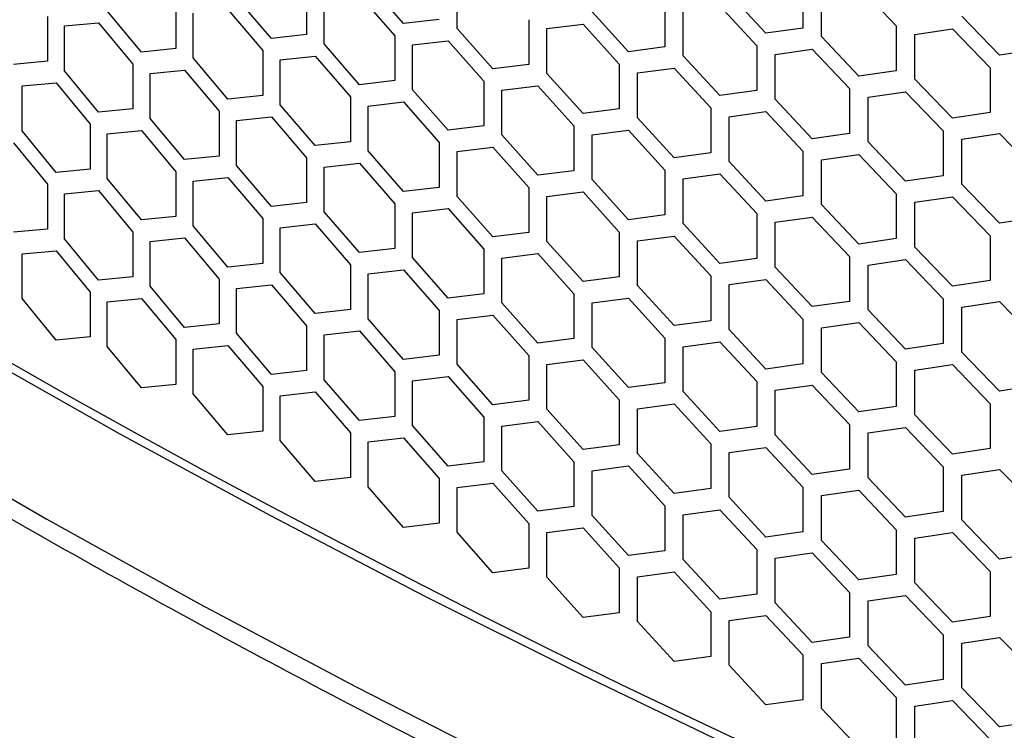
# Model space of a CAD drawing. Header units: millimetres. Extents: x 26293 to 29282, y 1612 to 3704.
# Tile 13 of 48: x 28592 to 28693, y 2496 to 2569. Entities that reach past the tile are written whole.
import ezdxf

# ---------------------------------------------------------------- set-up
doc = ezdxf.new("R2010")
doc.units = ezdxf.units.MM
doc.layers.add('1', color=7, linetype='Continuous')
doc.layers.add('5', color=251, linetype='Continuous')

msp = doc.modelspace()

# ---------------------------------------------------------------- linework, layer by layer
at = {"layer": '1', "flags": 128}
for points in [[(28787.236, 2444.922), (28769.157, 2451.342), (28751.309, 2457.972), (28733.698, 2464.811), (28716.331, 2471.855), (28699.216, 2479.102), (28682.361, 2486.548), (28665.771, 2494.19), (28649.453, 2502.026), (28633.416, 2510.052), (28617.664, 2518.264), (28602.205, 2526.66), (28587.045, 2535.235), (28572.19, 2543.987), (28557.647, 2552.911), (28543.421, 2562.005), (28529.519, 2571.263), (28515.945, 2580.683), (28502.707, 2590.26), (28489.808, 2599.991), (28477.255, 2609.871), (28465.053, 2619.896), (28453.207, 2630.063), (28441.721, 2640.367)], [(28579.427, 2526.782), (28594.75, 2517.936), (28610.388, 2509.276), (28626.333, 2500.805), (28642.581, 2492.528), (28659.122, 2484.447), (28675.951, 2476.566), (28693.059, 2468.888), (28710.44, 2461.417), (28728.086, 2454.156), (28745.99, 2447.109), (28764.143, 2440.277), (28782.538, 2433.665), (28801.167, 2427.274)]]:
    msp.add_lwpolyline(points, dxfattribs=at)
at = {"layer": '1'}
msp.add_open_spline([(28423.347, 2643.396), (28425.13, 2641.635), (28430.295, 2636.533), (28439.094, 2628.179), (28449.849, 2618.374), (28460.93, 2608.694), (28472.329, 2599.14), (28484.042, 2589.715), (28496.065, 2580.424), (28508.393, 2571.269), (28521.021, 2562.254), (28533.946, 2553.382), (28547.161, 2544.656), (28560.662, 2536.08), (28574.444, 2527.657), (28588.502, 2519.39), (28602.83, 2511.281), (28617.424, 2503.334), (28632.278, 2495.551), (28647.385, 2487.936), (28662.742, 2480.491), (28678.342, 2473.218), (28694.179, 2466.121), (28710.248, 2459.202), (28726.542, 2452.463), (28743.056, 2445.907), (28759.783, 2439.536), (28776.719, 2433.355), (28790.914, 2428.382), (28799.483, 2425.492), (28802.286, 2424.547)], degree=3, knots=[0, 0, 0, 0, 0.0195083, 0.05651624, 0.09352658, 0.13054011, 0.16755633, 0.20457482, 0.2415951, 0.27861683, 0.31563972, 0.35266336, 0.3896875, 0.42671193, 0.46373642, 0.50076065, 0.53778449, 0.57480783, 0.61183051, 0.64885254, 0.68587363, 0.72289393, 0.75991324, 0.79693164, 0.83394896, 0.8709652, 0.90798035, 0.94499447, 0.98200744, 1, 1, 1, 1], dxfattribs=at)
at = {"layer": '5'}
for p, q in [((28631.265, 2568.636), (28627.639, 2572.798)), ((28636.733, 2568.138), (28636.733, 2572.72)), ((28672.134, 2572.761), (28672.134, 2568.178)), ((28677.842, 2572.428), (28681.666, 2568.401)), ((28621.329, 2572.087), (28621.329, 2567.505)), ((28626.735, 2571.549), (28630.357, 2567.384)), ((28668.346, 2567.649), (28664.572, 2571.712)), ((28674.033, 2567.301), (28674.033, 2571.884)), ((28607.966, 2570.663), (28607.966, 2566.081)), ((28617.744, 2567.112), (28614.175, 2571.311)), ((28623.127, 2566.559), (28623.127, 2571.142)), ((28658.003, 2570.828), (28658.003, 2566.245)), ((28663.631, 2570.438), (28667.401, 2566.373)), ((28604.44, 2565.724), (28600.929, 2569.958)), ((28609.735, 2565.117), (28609.735, 2569.7)), ((28613.285, 2570.071), (28616.851, 2565.87)), ((28654.269, 2565.754), (28650.55, 2569.855)), ((28659.876, 2565.349), (28659.876, 2569.932)), ((28692.251, 2565.399), (28688.39, 2569.397)), ((28594.823, 2569.373), (28594.823, 2564.79)), ((28596.562, 2568.391), (28600.053, 2568.727)), ((28596.562, 2563.809), (28596.562, 2568.391)), ((28600.053, 2568.727), (28603.56, 2564.49)), ((28634.907, 2569.065), (28631.265, 2568.636)), ((28644.076, 2569.036), (28644.076, 2564.454)), ((28645.921, 2568.121), (28649.622, 2568.59)), ((28649.622, 2568.59), (28653.338, 2564.487)), ((28681.666, 2568.401), (28681.666, 2563.819)), ((28621.329, 2567.505), (28617.744, 2567.112)), ((28630.357, 2567.384), (28630.357, 2562.802)), ((28640.397, 2564), (28636.733, 2568.138)), ((28645.921, 2563.539), (28645.921, 2568.121)), ((28672.134, 2568.178), (28668.346, 2567.649)), ((28683.582, 2567.537), (28687.427, 2568.108)), ((28683.582, 2562.955), (28683.582, 2567.537)), ((28687.427, 2568.108), (28691.285, 2564.106)), ((28626.735, 2562.385), (28623.127, 2566.559)), ((28632.174, 2566.451), (28635.82, 2566.883)), ((28632.174, 2561.869), (28632.174, 2566.451)), ((28635.82, 2566.883), (28639.48, 2562.742)), ((28667.401, 2566.373), (28667.401, 2561.79)), ((28677.842, 2563.264), (28674.033, 2567.301)), ((28607.966, 2566.081), (28604.44, 2565.724)), ((28616.851, 2565.87), (28616.851, 2561.287)), ((28658.003, 2566.245), (28654.269, 2565.754)), ((28663.631, 2561.274), (28659.876, 2565.349)), ((28669.292, 2565.489), (28673.083, 2566.021)), ((28669.292, 2560.907), (28669.292, 2565.489)), ((28673.083, 2566.021), (28676.889, 2561.981)), ((28696.126, 2565.992), (28692.251, 2565.399)), ((28594.823, 2564.79), (28591.355, 2564.468)), ((28603.56, 2564.49), (28603.56, 2559.908)), ((28613.285, 2560.906), (28609.735, 2565.117)), ((28618.639, 2564.918), (28622.228, 2565.313)), ((28618.639, 2560.336), (28618.639, 2564.918)), ((28622.228, 2565.313), (28625.831, 2561.136)), ((28644.076, 2564.454), (28640.397, 2564)), ((28653.338, 2564.487), (28653.338, 2559.905)), ((28600.053, 2559.563), (28596.562, 2563.809)), ((28605.32, 2563.521), (28608.85, 2563.88)), ((28605.32, 2558.939), (28605.32, 2563.521)), ((28608.85, 2563.88), (28612.396, 2559.667)), ((28649.622, 2559.426), (28645.921, 2563.539)), ((28655.201, 2563.585), (28658.939, 2564.079)), ((28655.201, 2559.002), (28655.201, 2563.585)), ((28658.939, 2564.079), (28662.691, 2560)), ((28681.666, 2563.819), (28677.842, 2563.264)), ((28691.285, 2564.106), (28691.285, 2559.524)), ((28592.22, 2562.257), (28595.692, 2562.581)), ((28595.692, 2562.581), (28599.179, 2558.332)), ((28630.357, 2562.802), (28626.735, 2562.385)), ((28639.48, 2562.742), (28639.48, 2558.16)), ((28687.427, 2558.943), (28683.582, 2562.955)), ((28592.22, 2557.675), (28592.22, 2562.257)), ((28635.82, 2557.718), (28632.174, 2561.869)), ((28641.316, 2561.821), (28644.998, 2562.278)), ((28641.316, 2557.239), (28641.316, 2561.821)), ((28644.998, 2562.278), (28648.696, 2558.162)), ((28667.401, 2561.79), (28663.631, 2561.274)), ((28676.889, 2561.981), (28676.889, 2557.399)), ((28678.797, 2561.111), (28682.624, 2561.668)), ((28682.624, 2561.668), (28686.464, 2557.654)), ((28616.851, 2561.287), (28613.285, 2560.906)), ((28622.228, 2556.149), (28618.639, 2560.336)), ((28625.831, 2561.136), (28625.831, 2556.554)), ((28627.639, 2560.197), (28631.265, 2560.617)), ((28631.265, 2560.617), (28634.907, 2556.464)), ((28673.083, 2556.857), (28669.292, 2560.907)), ((28678.797, 2556.528), (28678.797, 2561.111)), ((28603.56, 2559.908), (28600.053, 2559.563)), ((28612.396, 2559.667), (28612.396, 2555.085)), ((28627.639, 2555.615), (28627.639, 2560.197)), ((28653.338, 2559.905), (28649.622, 2559.426)), ((28662.691, 2560), (28662.691, 2555.418)), ((28664.572, 2559.111), (28668.346, 2559.63)), ((28668.346, 2559.63), (28672.134, 2555.577)), ((28691.285, 2559.524), (28687.427, 2558.943)), ((28599.179, 2558.332), (28599.179, 2553.75)), ((28608.85, 2554.716), (28605.32, 2558.939)), ((28614.175, 2558.71), (28617.744, 2559.093)), ((28614.175, 2554.127), (28614.175, 2558.71)), ((28617.744, 2559.093), (28621.329, 2554.904)), ((28658.939, 2554.914), (28655.201, 2559.002)), ((28664.572, 2554.528), (28664.572, 2559.111)), ((28595.692, 2553.416), (28592.22, 2557.675)), ((28600.929, 2557.357), (28604.44, 2557.705)), ((28600.929, 2552.775), (28600.929, 2557.357)), ((28604.44, 2557.705), (28607.966, 2553.479)), ((28639.48, 2558.16), (28635.82, 2557.718)), ((28648.696, 2558.162), (28648.696, 2553.58)), ((28650.55, 2557.253), (28654.269, 2557.735)), ((28654.269, 2557.735), (28658.003, 2553.644)), ((28676.889, 2557.399), (28673.083, 2556.857)), ((28686.464, 2557.654), (28686.464, 2553.072)), ((28688.39, 2556.796), (28692.251, 2557.38)), ((28692.251, 2557.38), (28696.126, 2553.391)), ((28591.355, 2556.449), (28594.823, 2552.189)), ((28625.831, 2556.554), (28622.228, 2556.149)), ((28634.907, 2556.464), (28634.907, 2551.881)), ((28644.998, 2553.113), (28641.316, 2557.239)), ((28650.55, 2552.671), (28650.55, 2557.253)), ((28682.624, 2552.504), (28678.797, 2556.528)), ((28688.39, 2552.214), (28688.39, 2556.796)), ((28631.265, 2551.452), (28627.639, 2555.615)), ((28636.733, 2555.537), (28640.397, 2555.981)), ((28636.733, 2550.954), (28636.733, 2555.537)), ((28640.397, 2555.981), (28644.076, 2551.853)), ((28662.691, 2555.418), (28658.939, 2554.914)), ((28672.134, 2555.577), (28672.134, 2550.995)), ((28612.396, 2555.085), (28608.85, 2554.716)), ((28621.329, 2554.904), (28621.329, 2550.321)), ((28623.127, 2553.958), (28626.735, 2554.366)), ((28626.735, 2554.366), (28630.357, 2550.201)), ((28668.346, 2550.465), (28664.572, 2554.528)), ((28674.033, 2554.7), (28677.842, 2555.245)), ((28674.033, 2550.118), (28674.033, 2554.7)), ((28677.842, 2555.245), (28681.666, 2551.218)), ((28599.179, 2553.75), (28595.692, 2553.416)), ((28607.966, 2553.479), (28607.966, 2548.897)), ((28617.744, 2549.928), (28614.175, 2554.127)), ((28623.127, 2549.376), (28623.127, 2553.958)), ((28648.696, 2553.58), (28644.998, 2553.113)), ((28658.003, 2553.644), (28658.003, 2549.062)), ((28604.44, 2548.54), (28600.929, 2552.775)), ((28609.735, 2552.516), (28613.285, 2552.887)), ((28609.735, 2547.934), (28609.735, 2552.516)), ((28613.285, 2552.887), (28616.851, 2548.686)), ((28654.269, 2548.57), (28650.55, 2552.671)), ((28659.876, 2552.748), (28663.631, 2553.255)), ((28659.876, 2548.166), (28659.876, 2552.748)), ((28663.631, 2553.255), (28667.401, 2549.189)), ((28686.464, 2553.072), (28682.624, 2552.504)), ((28594.823, 2552.189), (28594.823, 2547.607)), ((28596.562, 2551.208), (28600.053, 2551.544)), ((28600.053, 2551.544), (28603.56, 2547.307)), ((28634.907, 2551.881), (28631.265, 2551.452)), ((28644.076, 2551.853), (28644.076, 2547.27)), ((28645.921, 2550.938), (28649.622, 2551.407)), ((28649.622, 2551.407), (28653.338, 2547.303)), ((28692.251, 2548.215), (28688.39, 2552.214)), ((28596.562, 2546.625), (28596.562, 2551.208)), ((28621.329, 2550.321), (28617.744, 2549.928)), ((28640.397, 2546.816), (28636.733, 2550.954)), ((28645.921, 2546.355), (28645.921, 2550.938)), ((28672.134, 2550.995), (28668.346, 2550.465)), ((28681.666, 2551.218), (28681.666, 2546.635)), ((28683.582, 2550.353), (28687.427, 2550.924)), ((28683.582, 2545.771), (28683.582, 2550.353)), ((28687.427, 2550.924), (28691.285, 2546.923)), ((28626.735, 2545.201), (28623.127, 2549.376)), ((28630.357, 2550.201), (28630.357, 2545.618)), ((28632.174, 2549.267), (28635.82, 2549.699)), ((28632.174, 2544.685), (28632.174, 2549.267)), ((28635.82, 2549.699), (28639.48, 2545.559)), ((28677.842, 2546.08), (28674.033, 2550.118)), ((28607.966, 2548.897), (28604.44, 2548.54)), ((28616.851, 2548.686), (28616.851, 2544.104)), ((28658.003, 2549.062), (28654.269, 2548.57)), ((28667.401, 2549.189), (28667.401, 2544.607)), ((28669.292, 2548.306), (28673.083, 2548.838)), ((28669.292, 2543.723), (28669.292, 2548.306)), ((28673.083, 2548.838), (28676.889, 2544.798)), ((28696.126, 2548.809), (28692.251, 2548.215)), ((28594.823, 2547.607), (28591.355, 2547.285)), ((28603.56, 2547.307), (28603.56, 2542.724)), ((28613.285, 2543.723), (28609.735, 2547.934)), ((28618.639, 2547.734), (28622.228, 2548.13)), ((28618.639, 2543.152), (28618.639, 2547.734)), ((28622.228, 2548.13), (28625.831, 2543.953)), ((28644.076, 2547.27), (28640.397, 2546.816)), ((28653.338, 2547.303), (28653.338, 2542.721)), ((28663.631, 2544.09), (28659.876, 2548.166)), ((28600.053, 2542.379), (28596.562, 2546.625)), ((28605.32, 2546.337), (28608.85, 2546.697)), ((28605.32, 2541.755), (28605.32, 2546.337)), ((28608.85, 2546.697), (28612.396, 2542.483)), ((28649.622, 2542.242), (28645.921, 2546.355)), ((28655.201, 2546.401), (28658.939, 2546.895)), ((28655.201, 2541.819), (28655.201, 2546.401)), ((28658.939, 2546.895), (28662.691, 2542.817)), ((28681.666, 2546.635), (28677.842, 2546.08)), ((28691.285, 2546.923), (28691.285, 2542.34)), ((28592.22, 2545.073), (28595.692, 2545.397)), ((28595.692, 2545.397), (28599.179, 2541.149)), ((28630.357, 2545.618), (28626.735, 2545.201)), ((28639.48, 2545.559), (28639.48, 2540.976)), ((28687.427, 2541.759), (28683.582, 2545.771)), ((28592.22, 2540.491), (28592.22, 2545.073)), ((28635.82, 2540.535), (28632.174, 2544.685)), ((28641.316, 2544.638), (28644.998, 2545.094)), ((28641.316, 2540.055), (28641.316, 2544.638)), ((28644.998, 2545.094), (28648.696, 2540.978)), ((28667.401, 2544.607), (28663.631, 2544.09)), ((28676.889, 2544.798), (28676.889, 2540.215)), ((28678.797, 2543.927), (28682.624, 2544.485)), ((28682.624, 2544.485), (28686.464, 2540.47)), ((28616.851, 2544.104), (28613.285, 2543.723)), ((28625.831, 2543.953), (28625.831, 2539.37)), ((28627.639, 2543.013), (28631.265, 2543.433)), ((28631.265, 2543.433), (28634.907, 2539.28)), ((28673.083, 2539.673), (28669.292, 2543.723)), ((28678.797, 2539.345), (28678.797, 2543.927)), ((28603.56, 2542.724), (28600.053, 2542.379)), ((28612.396, 2542.483), (28612.396, 2537.901)), ((28622.228, 2538.965), (28618.639, 2543.152)), ((28627.639, 2538.431), (28627.639, 2543.013)), ((28653.338, 2542.721), (28649.622, 2542.242)), ((28662.691, 2542.817), (28662.691, 2538.234)), ((28664.572, 2541.927), (28668.346, 2542.446)), ((28668.346, 2542.446), (28672.134, 2538.393)), ((28691.285, 2542.34), (28687.427, 2541.759)), ((28608.85, 2537.532), (28605.32, 2541.755)), ((28614.175, 2541.526), (28617.744, 2541.909)), ((28614.175, 2536.944), (28614.175, 2541.526)), ((28617.744, 2541.909), (28621.329, 2537.72)), ((28658.939, 2537.73), (28655.201, 2541.819)), ((28664.572, 2537.345), (28664.572, 2541.927)), ((28595.692, 2536.233), (28592.22, 2540.491)), ((28599.179, 2541.149), (28599.179, 2536.566)), ((28600.929, 2540.173), (28604.44, 2540.521)), ((28600.929, 2535.591), (28600.929, 2540.173)), ((28604.44, 2540.521), (28607.966, 2536.296)), ((28639.48, 2540.976), (28635.82, 2540.535)), ((28648.696, 2540.978), (28648.696, 2536.396)), ((28650.55, 2540.07), (28654.269, 2540.551)), ((28654.269, 2540.551), (28658.003, 2536.46)), ((28676.889, 2540.215), (28673.083, 2539.673)), ((28686.464, 2540.47), (28686.464, 2535.888)), ((28688.39, 2539.612), (28692.251, 2540.196)), ((28692.251, 2540.196), (28696.126, 2536.208)), ((28625.831, 2539.37), (28622.228, 2538.965)), ((28634.907, 2539.28), (28634.907, 2534.698)), ((28644.998, 2535.93), (28641.316, 2540.055)), ((28650.55, 2535.487), (28650.55, 2540.07)), ((28682.624, 2535.32), (28678.797, 2539.345)), ((28688.39, 2535.03), (28688.39, 2539.612)), ((28631.265, 2534.268), (28627.639, 2538.431)), ((28636.733, 2538.353), (28640.397, 2538.797)), ((28636.733, 2533.771), (28636.733, 2538.353)), ((28640.397, 2538.797), (28644.076, 2534.669)), ((28662.691, 2538.234), (28658.939, 2537.73)), ((28672.134, 2538.393), (28672.134, 2533.811)), ((28612.396, 2537.901), (28608.85, 2537.532)), ((28621.329, 2537.72), (28621.329, 2533.138)), ((28623.127, 2536.774), (28626.735, 2537.182)), ((28626.735, 2537.182), (28630.357, 2533.017)), ((28668.346, 2533.282), (28664.572, 2537.345)), ((28674.033, 2537.516), (28677.842, 2538.061)), ((28674.033, 2532.934), (28674.033, 2537.516)), ((28677.842, 2538.061), (28681.666, 2534.034)), ((28599.179, 2536.566), (28595.692, 2536.233)), ((28607.966, 2536.296), (28607.966, 2531.713)), ((28617.744, 2532.745), (28614.175, 2536.944)), ((28623.127, 2532.192), (28623.127, 2536.774)), ((28648.696, 2536.396), (28644.998, 2535.93)), ((28658.003, 2536.46), (28658.003, 2531.878)), ((28604.44, 2531.356), (28600.929, 2535.591)), ((28609.735, 2535.332), (28613.285, 2535.704)), ((28609.735, 2530.75), (28609.735, 2535.332)), ((28613.285, 2535.704), (28616.851, 2531.502)), ((28654.269, 2531.387), (28650.55, 2535.487)), ((28659.876, 2535.564), (28663.631, 2536.071)), ((28659.876, 2530.982), (28659.876, 2535.564)), ((28663.631, 2536.071), (28667.401, 2532.005)), ((28686.464, 2535.888), (28682.624, 2535.32)), ((28634.907, 2534.698), (28631.265, 2534.268)), ((28644.076, 2534.669), (28644.076, 2530.087)), ((28645.921, 2533.754), (28649.622, 2534.223)), ((28649.622, 2534.223), (28653.338, 2530.12)), ((28692.251, 2531.031), (28688.39, 2535.03)), ((28621.329, 2533.138), (28617.744, 2532.745)), ((28640.397, 2529.633), (28636.733, 2533.771)), ((28645.921, 2529.172), (28645.921, 2533.754)), ((28672.134, 2533.811), (28668.346, 2533.282)), ((28681.666, 2534.034), (28681.666, 2529.452)), ((28683.582, 2533.17), (28687.427, 2533.74)), ((28683.582, 2528.587), (28683.582, 2533.17)), ((28687.427, 2533.74), (28691.285, 2529.739)), ((28626.735, 2528.017), (28623.127, 2532.192)), ((28630.357, 2533.017), (28630.357, 2528.435)), ((28632.174, 2532.084), (28635.82, 2532.516)), ((28635.82, 2532.516), (28639.48, 2528.375)), ((28677.842, 2528.897), (28674.033, 2532.934)), ((28607.966, 2531.713), (28604.44, 2531.356)), ((28616.851, 2531.502), (28616.851, 2526.92)), ((28632.174, 2527.501), (28632.174, 2532.084)), ((28658.003, 2531.878), (28654.269, 2531.387)), ((28667.401, 2532.005), (28667.401, 2527.423)), ((28669.292, 2531.122), (28673.083, 2531.654)), ((28669.292, 2526.54), (28669.292, 2531.122)), ((28673.083, 2531.654), (28676.889, 2527.614)), ((28696.126, 2531.625), (28692.251, 2531.031)), ((28613.285, 2526.539), (28609.735, 2530.75)), ((28618.639, 2530.551), (28622.228, 2530.946)), ((28618.639, 2525.969), (28618.639, 2530.551)), ((28622.228, 2530.946), (28625.831, 2526.769)), ((28644.076, 2530.087), (28640.397, 2529.633)), ((28653.338, 2530.12), (28653.338, 2525.537)), ((28663.631, 2526.906), (28659.876, 2530.982)), ((28649.622, 2525.058), (28645.921, 2529.172)), ((28655.201, 2529.217), (28658.939, 2529.711)), ((28655.201, 2524.635), (28655.201, 2529.217)), ((28658.939, 2529.711), (28662.691, 2525.633)), ((28681.666, 2529.452), (28677.842, 2528.897)), ((28691.285, 2529.739), (28691.285, 2525.157)), ((28630.357, 2528.435), (28626.735, 2528.017)), ((28639.48, 2528.375), (28639.48, 2523.793)), ((28687.427, 2524.576), (28683.582, 2528.587)), ((28635.82, 2523.351), (28632.174, 2527.501)), ((28641.316, 2527.454), (28644.998, 2527.911)), ((28641.316, 2522.872), (28641.316, 2527.454)), ((28644.998, 2527.911), (28648.696, 2523.795)), ((28667.401, 2527.423), (28663.631, 2526.906)), ((28676.889, 2527.614), (28676.889, 2523.032)), ((28678.797, 2526.743), (28682.624, 2527.301)), ((28682.624, 2527.301), (28686.464, 2523.287)), ((28616.851, 2526.92), (28613.285, 2526.539)), ((28625.831, 2526.769), (28625.831, 2522.187)), ((28627.639, 2525.83), (28631.265, 2526.249)), ((28631.265, 2526.249), (28634.907, 2522.096)), ((28673.083, 2522.489), (28669.292, 2526.54)), ((28678.797, 2522.161), (28678.797, 2526.743)), ((28622.228, 2521.782), (28618.639, 2525.969)), ((28627.639, 2521.247), (28627.639, 2525.83)), ((28653.338, 2525.537), (28649.622, 2525.058)), ((28662.691, 2525.633), (28662.691, 2521.051)), ((28664.572, 2524.743), (28668.346, 2525.263)), ((28668.346, 2525.263), (28672.134, 2521.21)), ((28691.285, 2525.157), (28687.427, 2524.576)), ((28658.939, 2520.547), (28655.201, 2524.635)), ((28664.572, 2520.161), (28664.572, 2524.743)), ((28639.48, 2523.793), (28635.82, 2523.351)), ((28648.696, 2523.795), (28648.696, 2519.212)), ((28650.55, 2522.886), (28654.269, 2523.368)), ((28654.269, 2523.368), (28658.003, 2519.277)), ((28676.889, 2523.032), (28673.083, 2522.489)), ((28686.464, 2523.287), (28686.464, 2518.704)), ((28625.831, 2522.187), (28622.228, 2521.782)), ((28634.907, 2522.096), (28634.907, 2517.514)), ((28644.998, 2518.746), (28641.316, 2522.872)), ((28650.55, 2518.304), (28650.55, 2522.886)), ((28682.624, 2518.136), (28678.797, 2522.161)), ((28688.39, 2522.429), (28692.251, 2523.012)), ((28688.39, 2517.847), (28688.39, 2522.429)), ((28692.251, 2523.012), (28696.126, 2519.024)), ((28631.265, 2517.085), (28627.639, 2521.247)), ((28636.733, 2521.169), (28640.397, 2521.613)), ((28636.733, 2516.587), (28636.733, 2521.169)), ((28640.397, 2521.613), (28644.076, 2517.485)), ((28662.691, 2521.051), (28658.939, 2520.547)), ((28672.134, 2521.21), (28672.134, 2516.628)), ((28668.346, 2516.098), (28664.572, 2520.161)), ((28674.033, 2520.333), (28677.842, 2520.878)), ((28674.033, 2515.751), (28674.033, 2520.333)), ((28677.842, 2520.878), (28681.666, 2516.85)), ((28648.696, 2519.212), (28644.998, 2518.746)), ((28658.003, 2519.277), (28658.003, 2514.694)), ((28654.269, 2514.203), (28650.55, 2518.304)), ((28659.876, 2518.381), (28663.631, 2518.887)), ((28659.876, 2513.798), (28659.876, 2518.381)), ((28663.631, 2518.887), (28667.401, 2514.822)), ((28686.464, 2518.704), (28682.624, 2518.136)), ((28634.907, 2517.514), (28631.265, 2517.085)), ((28644.076, 2517.485), (28644.076, 2512.903)), ((28645.921, 2516.57), (28649.622, 2517.039)), ((28649.622, 2517.039), (28653.338, 2512.936)), ((28692.251, 2513.848), (28688.39, 2517.847)), ((28640.397, 2512.449), (28636.733, 2516.587)), ((28645.921, 2511.988), (28645.921, 2516.57)), ((28672.134, 2516.628), (28668.346, 2516.098)), ((28681.666, 2516.85), (28681.666, 2512.268)), ((28683.582, 2515.986), (28687.427, 2516.557)), ((28683.582, 2511.404), (28683.582, 2515.986)), ((28687.427, 2516.557), (28691.285, 2512.555)), ((28677.842, 2511.713), (28674.033, 2515.751)), ((28658.003, 2514.694), (28654.269, 2514.203)), ((28667.401, 2514.822), (28667.401, 2510.239)), ((28669.292, 2513.938), (28673.083, 2514.47)), ((28673.083, 2514.47), (28676.889, 2510.43)), ((28696.126, 2514.442), (28692.251, 2513.848)), ((28663.631, 2509.723), (28659.876, 2513.798)), ((28669.292, 2509.356), (28669.292, 2513.938)), ((28644.076, 2512.903), (28640.397, 2512.449)), ((28649.622, 2507.875), (28645.921, 2511.988)), ((28653.338, 2512.936), (28653.338, 2508.354)), ((28655.201, 2512.034), (28658.939, 2512.528)), ((28655.201, 2507.451), (28655.201, 2512.034)), ((28658.939, 2512.528), (28662.691, 2508.45)), ((28681.666, 2512.268), (28677.842, 2511.713)), ((28691.285, 2512.555), (28691.285, 2507.973)), ((28687.427, 2507.392), (28683.582, 2511.404)), ((28667.401, 2510.239), (28663.631, 2509.723)), ((28676.889, 2510.43), (28676.889, 2505.848)), ((28678.797, 2509.56), (28682.624, 2510.117)), ((28682.624, 2510.117), (28686.464, 2506.103)), ((28673.083, 2505.306), (28669.292, 2509.356)), ((28678.797, 2504.977), (28678.797, 2509.56)), ((28653.338, 2508.354), (28649.622, 2507.875)), ((28662.691, 2508.45), (28662.691, 2503.867)), ((28664.572, 2507.56), (28668.346, 2508.079)), ((28668.346, 2508.079), (28672.134, 2504.026)), ((28691.285, 2507.973), (28687.427, 2507.392)), ((28658.939, 2503.363), (28655.201, 2507.451)), ((28664.572, 2502.977), (28664.572, 2507.56)), ((28686.464, 2506.103), (28686.464, 2501.521)), ((28676.889, 2505.848), (28673.083, 2505.306)), ((28682.624, 2500.953), (28678.797, 2504.977)), ((28688.39, 2505.245), (28692.251, 2505.829)), ((28688.39, 2500.663), (28688.39, 2505.245)), ((28692.251, 2505.829), (28696.126, 2501.84)), ((28672.134, 2504.026), (28672.134, 2499.444)), ((28662.691, 2503.867), (28658.939, 2503.363)), ((28668.346, 2498.914), (28664.572, 2502.977)), ((28674.033, 2503.149), (28677.842, 2503.694)), ((28674.033, 2498.567), (28674.033, 2503.149)), ((28677.842, 2503.694), (28681.666, 2499.667)), ((28686.464, 2501.521), (28682.624, 2500.953)), ((28692.251, 2496.664), (28688.39, 2500.663)), ((28672.134, 2499.444), (28668.346, 2498.914)), ((28681.666, 2499.667), (28681.666, 2495.084)), ((28683.582, 2498.803), (28687.427, 2499.373)), ((28687.427, 2499.373), (28691.285, 2495.372)), ((28677.842, 2494.529), (28674.033, 2498.567)), ((28683.582, 2494.22), (28683.582, 2498.803)), ((28696.126, 2497.258), (28692.251, 2496.664))]:
    msp.add_line(p, q, dxfattribs=at)
at = {"layer": '5', "flags": 128}
msp.add_lwpolyline([(28590.407, 2534.295), (28597.179, 2530.456), (28604.011, 2526.653), (28610.903, 2522.886), (28617.854, 2519.155), (28624.863, 2515.461), (28631.93, 2511.804), (28639.055, 2508.184), (28646.236, 2504.602), (28653.474, 2501.057), (28660.767, 2497.551), (28668.115, 2494.083), (28675.517, 2490.654), (28682.973, 2487.263), (28690.483, 2483.913), (28698.044, 2480.601)], dxfattribs=at)

doc.saveas('drawing.dxf')
